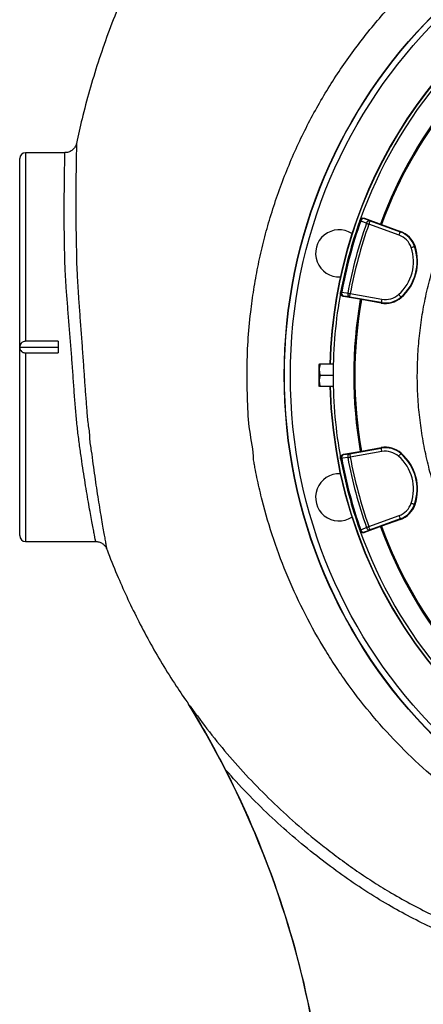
# Model space of a CAD drawing. Header units: millimetres. Extents: x 6131 to 13868, y 1967 to 18291.
# Tile 11 of 40: x 6131 to 7844, y 11931 to 16109. Entities that reach past the tile are written whole.
import ezdxf

# ---------------------------------------------------------------- set-up
doc = ezdxf.new("R2010")
doc.units = ezdxf.units.MM
doc.header["$LTSCALE"] = 5

msp = doc.modelspace()

# ---------------------------------------------------------------- linework, layer by layer
at = {"color": 7, "linetype": 'Continuous', "lineweight": 25}
for p, q in [((6323.1, 15544.7), (6155.8, 15544.7)), ((6130.8, 14719.7), (6130.8, 15519.7)), ((7574.9, 15257.5), (7574.5, 15256.4)), ((7594.1, 15266.5), (7593.7, 15265.4)), ((7594.1, 15266.5), (7666.9, 15240)), ((7618.1, 15255.6), (7746.2, 15208.9)), ((7741.1, 15194.9), (7612.9, 15241.5)), ((7666.9, 15240), (7746.9, 15210.9)), ((7746.9, 15210.9), (7746.2, 15208.9)), ((7809, 15147.4), (7807, 15146.8)), ((7493.2, 14953.1), (7493, 14951.9)), ((7505.4, 14935.6), (7505.1, 14934.4)), ((7581.4, 14921), (7505.1, 14934.4)), ((7665.6, 14908.3), (7531.3, 14932)), ((7533.9, 14946.7), (7668.2, 14923.1)), ((7665.3, 14906.2), (7581.4, 14921)), ((7750.8, 14930.2), (7749.4, 14931.7)), ((7665.3, 14906.2), (7665.6, 14908.3)), ((6130.8, 14719.7), (6293.6, 14719.7)), ((6130.8, 13919.7), (6130.8, 14719.7)), ((6293.6, 14744.4), (6155.8, 14744.4)), ((6293.6, 14744.4), (6293.6, 14695.1)), ((6155.8, 14695.1), (6293.6, 14695.1)), ((7402.5, 14647.2), (7401.1, 14644.7)), ((7401.1, 14644.7), (7401.1, 14554.7)), ((7461.6, 14647.2), (7406.7, 14647.2)), ((7461.1, 14599.7), (7406.7, 14599.7)), ((7401.1, 14554.7), (7402.5, 14552.2)), ((7461.6, 14552.2), (7406.7, 14552.2)), ((7531.3, 14267.5), (7665.6, 14291.1)), ((7581.4, 14278.4), (7665.3, 14293.2)), ((7665.3, 14293.2), (7665.6, 14291.1)), ((7493, 14247.5), (7493.2, 14246.3)), ((7505.1, 14265), (7581.4, 14278.4)), ((7505.1, 14265), (7505.4, 14263.8)), ((7668.2, 14276.4), (7533.9, 14252.7)), ((7750.8, 14269.3), (7749.4, 14267.7)), ((7809, 14052), (7807, 14052.7)), ((7612.9, 13957.9), (7741.1, 14004.6)), ((7666.9, 13959.4), (7594.1, 13932.9)), ((7746.2, 13990.5), (7618.1, 13943.9)), ((7746.9, 13988.5), (7666.9, 13959.4)), ((7746.9, 13988.5), (7746.2, 13990.5)), ((7574.5, 13943.1), (7574.9, 13942)), ((7593.7, 13934), (7594.1, 13932.9)), ((6155.8, 13894.7), (6453.8, 13894.7))]:
    msp.add_line(p, q, dxfattribs=at)
at = {"color": 8, "linetype": 'Continuous', "lineweight": 25}
for p, q in [((6155.8, 15544.7), (6155.8, 14744.4)), ((6155.8, 14695.1), (6155.8, 13894.7))]:
    msp.add_line(p, q, dxfattribs=at)
at = {"color": 7, "linetype": 'Continuous', "lineweight": 25, "flags": 128}
for points in [[(7574.5, 15256.4), (7574.5, 15256.3), (7574.7, 15256.3), (7575.1, 15256.1), (7575.5, 15256), (7576.1, 15255.8), (7576.9, 15255.5), (7577.7, 15255.2), (7578.6, 15254.9)], [(7602.9, 15245), (7583.3, 15253), (7578.6, 15254.9)], [(7593.7, 15265.4), (7605.6, 15260.6), (7618.1, 15255.6)], [(7618.1, 15255.6), (7617.9, 15255.2), (7617.6, 15254.4), (7617.1, 15253), (7616.5, 15251.3), (7615.7, 15249.2), (7614.9, 15246.8), (7613.9, 15244.2), (7612.9, 15241.5)], [(7602.9, 15245), (7604, 15244.7), (7605.1, 15244.3), (7606.3, 15243.9), (7607.5, 15243.4), (7608.8, 15243), (7610.2, 15242.5), (7611.5, 15242), (7612.9, 15241.5)], [(7741.1, 15194.9), (7742, 15197.6), (7743, 15200.1), (7743.9, 15202.5), (7744.6, 15204.7), (7745.3, 15206.4), (7745.7, 15207.7), (7746.1, 15208.6), (7746.2, 15208.9)], [(7792.8, 15141.9), (7795.5, 15142.9), (7798.1, 15143.7), (7800.5, 15144.6), (7802.7, 15145.3), (7804.4, 15145.9), (7805.8, 15146.3), (7806.7, 15146.6), (7807, 15146.8)], [(7493.2, 14953.1), (7493.3, 14953.1), (7493.5, 14953), (7493.8, 14953), (7494.3, 14952.9), (7495, 14952.8), (7495.7, 14952.6), (7496.6, 14952.5), (7497.5, 14952.3)], [(7497.5, 14952.3), (7518.6, 14949.4), (7523.5, 14948.7)], [(7531.3, 14932), (7518.1, 14933.8), (7505.4, 14935.6)], [(7523.5, 14948.7), (7524.6, 14948.5), (7525.8, 14948.2), (7527, 14948), (7528.3, 14947.8), (7529.7, 14947.5), (7531.1, 14947.3), (7532.5, 14947), (7533.9, 14946.7)], [(7531.3, 14932), (7531.4, 14932.3), (7531.6, 14933.2), (7531.8, 14934.6), (7532.1, 14936.5), (7532.5, 14938.7), (7533, 14941.2), (7533.5, 14943.9), (7533.9, 14946.7)], [(7668.2, 14923.1), (7667.7, 14920.2), (7667.3, 14917.5), (7666.8, 14915), (7666.4, 14912.8), (7666.1, 14911), (7665.9, 14909.6), (7665.7, 14908.7), (7665.6, 14908.3)], [(7739.5, 14943), (7741.4, 14940.9), (7743.2, 14938.8), (7744.9, 14936.9), (7746.4, 14935.2), (7747.6, 14933.8), (7748.5, 14932.7), (7749.1, 14932), (7749.4, 14931.7)], [(7668.2, 14276.4), (7667.7, 14279.2), (7667.3, 14281.9), (7666.8, 14284.4), (7666.4, 14286.6), (7666.1, 14288.5), (7665.9, 14289.9), (7665.7, 14290.8), (7665.6, 14291.1)], [(7493.2, 14246.3), (7493.3, 14246.4), (7493.5, 14246.4), (7493.8, 14246.5), (7494.3, 14246.6), (7495, 14246.7), (7495.7, 14246.8), (7496.6, 14247), (7497.5, 14247.1)], [(7523.5, 14250.8), (7502.5, 14247.8), (7497.5, 14247.1)], [(7505.4, 14263.8), (7518.1, 14265.6), (7531.3, 14267.5)], [(7523.5, 14250.8), (7524.6, 14251), (7525.8, 14251.2), (7527, 14251.4), (7528.3, 14251.7), (7529.7, 14251.9), (7531.1, 14252.2), (7532.5, 14252.4), (7533.9, 14252.7)], [(7531.3, 14267.5), (7531.4, 14267.1), (7531.6, 14266.2), (7531.8, 14264.8), (7532.1, 14263), (7532.5, 14260.7), (7533, 14258.2), (7533.5, 14255.5), (7533.9, 14252.7)], [(7739.5, 14256.4), (7741.4, 14258.6), (7743.2, 14260.6), (7744.9, 14262.6), (7746.4, 14264.3), (7747.6, 14265.7), (7748.5, 14266.7), (7749.1, 14267.4), (7749.4, 14267.7)], [(7792.8, 14057.5), (7795.5, 14056.6), (7798.1, 14055.7), (7800.5, 14054.9), (7802.7, 14054.2), (7804.4, 14053.6), (7805.8, 14053.1), (7806.7, 14052.8), (7807, 14052.7)], [(7741.1, 14004.6), (7742, 14001.9), (7743, 13999.3), (7743.9, 13996.9), (7744.6, 13994.8), (7745.3, 13993), (7745.7, 13991.7), (7746.1, 13990.8), (7746.2, 13990.5)], [(7578.6, 13944.6), (7598.3, 13952.5), (7602.9, 13954.4)], [(7602.9, 13954.4), (7604, 13954.8), (7605.1, 13955.1), (7606.3, 13955.6), (7607.5, 13956), (7608.8, 13956.5), (7610.2, 13957), (7611.5, 13957.4), (7612.9, 13957.9)], [(7618.1, 13943.9), (7617.9, 13944.2), (7617.6, 13945.1), (7617.1, 13946.4), (7616.5, 13948.1), (7615.7, 13950.3), (7614.9, 13952.7), (7613.9, 13955.3), (7612.9, 13957.9)], [(7574.5, 13943.1), (7574.5, 13943.1), (7574.7, 13943.2), (7575.1, 13943.3), (7575.5, 13943.5), (7576.1, 13943.7), (7576.9, 13943.9), (7577.7, 13944.2), (7578.6, 13944.6)], [(7618.1, 13943.9), (7605.6, 13938.8), (7593.7, 13934)]]:
    msp.add_lwpolyline(points, dxfattribs=at)
at = {"color": 7, "linetype": 'Continuous', "lineweight": 25}
for radius in [2165, 2163.8, 2138.8]:
    msp.add_circle((9418.6, 14599.7), radius, dxfattribs=at)
for centre, radius, start, end in [((9418.6, 14599.7), 1971.4, 114.3679, 178.6193), ((9418.6, 14599.7), 1970, 114.4169, 178.6184), ((9418.6, 14599.7), 1957.5, 139.6345, 160.3655), ((9418.6, 14599.7), 1870, 140.0802, 159.9198), ((9418.6, 14599.7), 1865, 140.0805, 159.9195), ((6155.8, 15519.7), 25, 90, 180), ((9418.6, 14599.7), 1957.5, 160.4003, 169.5997), ((9418.6, 14599.7), 1953.1, 160.4003, 169.5997), ((7588.6, 15251.3), 15, 69.9824, 160.3832), ((7592.1, 15251.7), 13.8, 83.0898, 166.6162), ((7616.4, 15241.9), 13.8, 83.095, 166.6329), ((7486.7, 15117.4), 100, 56.9998, 273.0002), ((9418.6, 14599.7), 1926.9, 160.4331, 169.5669), ((9418.6, 14599.7), 1916.3, 160.4331, 169.5669), ((7711.8, 15114.5), 100.5, 18.7156, 70), ((7711.8, 15114.5), 102.6, 18.7156, 70), ((7711.8, 15114.5), 85.5, 18.7156, 70), ((7617.1, 15082.4), 185.5, 311.2844, 18.7156), ((7617.1, 15082.4), 200.5, 311.2844, 18.7156), ((7617.1, 15082.4), 202.6, 311.2844, 18.7156), ((9418.6, 14599.7), 1957.5, 169.6345, 180), ((7508, 14950.4), 15, 169.6178, 260.0165), ((7510.8, 14948.3), 13.8, 163.3843, 246.91), ((7536.8, 14944.7), 13.8, 163.3667, 246.9059), ((9418.6, 14599.7), 1870, 170.0802, 189.9198), ((9418.6, 14599.7), 1865, 170.0805, 189.9195), ((7683.1, 15007.3), 102.6, 260, 311.2844), ((7683.1, 15007.3), 100.5, 260, 311.2844), ((7683.1, 15007.3), 85.5, 260, 311.2844), ((9418.6, 14599.7), 1957.5, 180, 190.3655), ((9418.6, 14599.7), 1971.4, 181.3807, 264.4368), ((9418.6, 14599.7), 1970, 181.3816, 264.3878), ((7683.1, 14192.2), 102.6, 48.7156, 100), ((7683.1, 14192.2), 100.5, 48.7156, 100), ((7508, 14249), 15, 99.9835, 190.3822), ((9418.6, 14599.7), 1957.5, 190.4003, 199.5997), ((7510.8, 14251.1), 13.8, 113.09, 196.6157), ((9418.6, 14599.7), 1953.1, 190.4003, 199.5997), ((7536.8, 14254.7), 13.8, 113.0941, 196.6333), ((9418.6, 14599.7), 1926.9, 190.4331, 199.5669), ((9418.6, 14599.7), 1916.3, 190.4331, 199.5669), ((7683.1, 14192.2), 85.5, 48.7156, 100), ((7617.1, 14117), 185.5, 341.2844, 48.7156), ((7617.1, 14117), 200.5, 341.2844, 48.7156), ((7617.1, 14117), 202.6, 341.2844, 48.7156), ((7486.7, 14082.1), 100, 86.9998, 303.0002), ((7711.8, 14084.9), 85.5, 290, 341.2844), ((7711.8, 14084.9), 100.5, 290, 341.2844), ((7711.8, 14084.9), 102.6, 290, 341.2844), ((7616.4, 13957.6), 13.8, 193.3671, 276.905), ((9418.6, 14599.7), 1870, 200.0802, 219.9198), ((9418.6, 14599.7), 1865, 200.0805, 219.9195), ((6155.8, 13919.7), 25, 180, 270), ((7588.6, 13948.1), 15, 199.6168, 290.0176), ((9418.6, 14599.7), 1957.5, 199.6345, 220.3655), ((7592.1, 13947.8), 13.8, 193.3838, 276.9102), ((3442.6, 11105.2), 4000, 10, 31.6633), ((3442.6, 11105.2), 4000.9, 10, 27.0562)]:
    msp.add_arc(centre, radius, start, end, dxfattribs=at)
for points, knots in [([(10023.8, 18288.4), (10013.6, 18288.8), (9957, 18290.7), (9854.7, 18289.2), (9717.9, 18284.4), (9583.6, 18275), (9451, 18261.6), (9319.5, 18244.2), (9188.6, 18222.7), (9058.1, 18197), (8928, 18167.2), (8799, 18132.6), (8671.6, 18093.6), (8545.8, 18050), (8421.1, 18001.7), (8297, 17948.3), (8178, 17891.9), (8063.9, 17832.9), (7954.7, 17771.6), (7845.5, 17705.4), (7737, 17634), (7629.9, 17557.2), (7524.5, 17475.1), (7421.3, 17387.8), (7324.1, 17298.4), (7232.9, 17207.6), (7147.6, 17116.1), (7065, 17020.5), (6985.9, 16921.4), (6911.3, 16820.3), (6841.7, 16718.2), (6777.3, 16615.7), (6717.4, 16512.3), (6659.5, 16403.5), (6604.1, 16289.2), (6551.8, 16169.4), (6504.9, 16049.3), (6463.1, 15929), (6426.6, 15808.7), (6396, 15693.9), (6379.7, 15618.9), (6372.2, 15584.3)], [0, 0, 0, 0, 0.006175, 0.034438, 0.062092, 0.089277, 0.116207, 0.143017, 0.169824, 0.196746, 0.223823, 0.250855, 0.277829, 0.304763, 0.33169, 0.358993, 0.386817, 0.411645, 0.436993, 0.462861, 0.48918, 0.515861, 0.542898, 0.570274, 0.597976, 0.623065, 0.648397, 0.67396, 0.699742, 0.725417, 0.75026, 0.774742, 0.798916, 0.8228, 0.8496, 0.876045, 0.902147, 0.927915, 0.953361, 0.978496, 1, 1, 1, 1]), ([(7123.7, 14241.1), (7123.7, 14241.1), (7123.7, 14282.9), (7103.5, 14365.4), (7098.1, 14491.3), (7094.6, 14617.2), (7099.2, 14743.1), (7109.4, 14858.8), (7123.9, 14964), (7141, 15059.1), (7162, 15153.3), (7187.2, 15247.5), (7216.6, 15341.4), (7250.3, 15434.9), (7288, 15526.9), (7329.2, 15616.3), (7373.7, 15703), (7421.4, 15787), (7472.4, 15869), (7527.4, 15949.5), (7586.3, 16028.4), (7649.1, 16105.5), (7715.1, 16179.8), (7783.6, 16250.5), (7854.3, 16317.6), (7927.1, 16381.2), (8002.4, 16441.6), (8080.9, 16499.4), (8162.6, 16554.4), (8247.3, 16606.3), (8334.2, 16654.6), (8426.2, 16700.7), (8523.5, 16744), (8626, 16784), (8730.4, 16819.1), (8831.9, 16848), (8930.2, 16871.3), (9025.1, 16889.6), (9120.6, 16904), (9217.5, 16914.5), (9315.8, 16920.9), (9415.2, 16923.2), (9514.5, 16921.2), (9612.8, 16915), (9709.7, 16904.8), (9805.3, 16890.7), (9900.2, 16872.7), (9995.1, 16850.5), (10089.9, 16824.1), (10184.4, 16793.4), (10277.5, 16758.6), (10368.2, 16720.3), (10456.2, 16678.6), (10541.7, 16633.7), (10625.2, 16585.3), (10707.4, 16533), (10788.1, 16476.7), (10867, 16416.4), (10943.4, 16352.8), (11016.2, 16286.6), (11085.5, 16218), (11151.3, 16147.3), (11214.2, 16074), (11274.5, 15997.3), (11332, 15917.5), (11386.7, 15834.4), (11437.7, 15749.1), (11484.6, 15662.6), (11527.4, 15574.9), (11566.1, 15486.5), (11601.1, 15396.5), (11632.7, 15304.2), (11660.6, 15209.8), (11684.6, 15113.4), (11704.5, 15016), (11720.1, 14918.8), (11731.4, 14821.9), (11738.7, 14725.4), (11741.9, 14628.8), (11741.1, 14531.2), (11736.1, 14432.8), (11726.8, 14333.7), (11713.2, 14235.1), (11695.7, 14138.2), (11674.3, 14043.2), (11649.3, 13950.2), (11620.5, 13858.3), (11587.6, 13766.7), (11550.5, 13675.9), (11509.1, 13585.8), (11463.9, 13497.5), (11414.4, 13409.6), (11358.9, 13323.1), (11303.1, 13234.7), (11252, 13184.9), (11236.4, 13153.8), (11236.4, 13153.8)], [0, 0, 0, 0, 0, 0.013633, 0.027295, 0.040968, 0.054631, 0.068264, 0.078732, 0.089209, 0.099686, 0.110154, 0.120926, 0.131708, 0.14249, 0.153263, 0.163733, 0.174212, 0.184692, 0.195162, 0.205937, 0.216721, 0.227506, 0.23828, 0.248751, 0.25923, 0.26971, 0.28018, 0.290954, 0.301738, 0.312522, 0.323296, 0.335224, 0.347165, 0.359107, 0.371035, 0.381506, 0.391987, 0.402467, 0.412938, 0.423714, 0.434499, 0.445285, 0.45606, 0.466528, 0.477006, 0.487483, 0.497952, 0.508724, 0.519506, 0.530287, 0.541059, 0.551524, 0.561997, 0.57247, 0.582934, 0.593703, 0.604482, 0.615261, 0.62603, 0.636502, 0.646982, 0.657463, 0.667934, 0.678709, 0.689493, 0.700278, 0.711053, 0.721522, 0.732, 0.742479, 0.752948, 0.763722, 0.774506, 0.78529, 0.796064, 0.806545, 0.817036, 0.827527, 0.838009, 0.848796, 0.859593, 0.87039, 0.881177, 0.891621, 0.902073, 0.912526, 0.92297, 0.933715, 0.94447, 0.955226, 0.965971, 0.977312, 0.988659, 1, 1, 1, 1, 1]), ([(6372, 15584.4), (6372, 15584.3), (6371.6, 15582.1), (6370.2, 15577.8), (6367.5, 15571.3), (6363.5, 15565), (6358.5, 15559.1), (6352.7, 15554.1), (6345.8, 15549.9), (6338.1, 15546.8), (6330.4, 15545), (6325.4, 15544.9), (6323.1, 15544.8)], [0, 0, 0, 0, 0.008073, 0.096506, 0.197134, 0.319688, 0.422482, 0.536518, 0.65514, 0.776467, 0.899272, 1, 1, 1, 1]), ([(6372, 15584.4), (6372, 15583.9), (6372, 15582.8), (6371.8, 15574.1), (6371.5, 15559.9), (6371.1, 15539.8), (6370.7, 15514), (6370.2, 15482.5), (6369.7, 15445.1), (6369.4, 15402.6), (6369.1, 15355.7), (6369.1, 15304.4), (6369.4, 15248.4), (6370.2, 15194.6), (6370.8, 15145.6), (6372.1, 15115.8), (6372.1, 15101.5), (6372.1, 15101.5)], [0, 0, 0, 0, 0.072289, 0.144577, 0.218815, 0.293053, 0.3676, 0.442146, 0.518845, 0.595543, 0.669963, 0.744382, 0.820957, 0.89753, 0.94868, 1, 1, 1, 1, 1]), ([(7574.9, 15257.5), (7575.6, 15259), (7577, 15262.1), (7581, 15265.4), (7585.7, 15267.4), (7590.3, 15267.6), (7593, 15266.9), (7594.1, 15266.5)], [0, 0, 0, 0, 0.21399, 0.427985, 0.641916, 0.855726, 1, 1, 1, 1]), ([(6372.1, 15101.5), (6372.1, 15101.5), (6372.1, 15082.7), (6373.9, 15043.1), (6376.9, 14983.3), (6381.3, 14919.4), (6386.1, 14851.8), (6391.4, 14780.7), (6396.7, 14709.3), (6401.6, 14640.9), (6406.1, 14575.6), (6410.4, 14513.6), (6415.5, 14452.5), (6419.6, 14393.3), (6427.5, 14353.7), (6427.5, 14335.4), (6427.5, 14335.4)], [0, 0, 0, 0, 0, 0.079834, 0.15978, 0.23963, 0.329804, 0.420246, 0.510693, 0.600873, 0.680519, 0.760456, 0.840477, 0.920381, 1, 1, 1, 1, 1]), ([(7505.1, 14934.4), (7503.5, 14934.9), (7500.3, 14935.8), (7496.3, 14939.1), (7493.6, 14943.5), (7492.6, 14948), (7492.9, 14950.8), (7493, 14951.9)], [0, 0, 0, 0, 0.213666, 0.427327, 0.641046, 0.854889, 1, 1, 1, 1]), ([(6155.8, 14744.4), (6153.6, 14744.2), (6149, 14743.8), (6142.4, 14740.9), (6136.1, 14735.8), (6131.6, 14728.3), (6131.1, 14722.5), (6130.8, 14719.7)], [0, 0, 0, 0, 0.143233, 0.285889, 0.482211, 0.749995, 1, 1, 1, 1]), ([(6130.8, 14719.7), (6131.3, 14715.9), (6132.1, 14709.5), (6137.8, 14701.9), (6144.2, 14697.5), (6150.3, 14695.4), (6154.2, 14695.2), (6155.8, 14695.1)], [0, 0, 0, 0, 0.3391908, 0.5747075, 0.7533826, 0.8979065, 1, 1, 1, 1]), ([(7406.7, 14647.2), (7405.5, 14643.1), (7403, 14634.8), (7402.1, 14622.4), (7403.5, 14610.6), (7405.6, 14603.4), (7406.7, 14599.7)], [0, 0, 0, 0, 0.2646034, 0.5349497, 0.7653423, 1, 1, 1, 1]), ([(7402.8, 14647.2), (7402.7, 14647.2), (7402.6, 14647.2), (7404.4, 14647.2), (7406.2, 14647.2), (7406.7, 14647.2)], [0, 0, 0, 0, 0.249752, 0.764222, 1, 1, 1, 1]), ([(7406.7, 14599.7), (7405.5, 14595.6), (7403, 14587.3), (7402.1, 14574.9), (7403.5, 14563.1), (7405.6, 14555.9), (7406.7, 14552.2)], [0, 0, 0, 0, 0.264609, 0.53495, 0.765348, 1, 1, 1, 1]), ([(7406.7, 14552.2), (7406.2, 14552.2), (7404.4, 14552.2), (7402.6, 14552.2), (7402.8, 14552.2), (7402.8, 14552.2)], [0, 0, 0, 0, 0.235775, 0.737397, 1, 1, 1, 1]), ([(7493, 14247.5), (7492.9, 14249.2), (7492.6, 14252.6), (7494.3, 14257.5), (7497.5, 14261.5), (7501.3, 14264), (7504, 14264.7), (7505.1, 14265)], [0, 0, 0, 0, 0.213992, 0.427981, 0.641916, 0.855725, 1, 1, 1, 1]), ([(8959.5, 12395.5), (8956, 12396.1), (8952.4, 12396.7), (8945.2, 12398), (8934.5, 12399.8), (8909.4, 12404.4), (8888, 12408.6), (8845.4, 12417.5), (8788.7, 12430.3), (8732.6, 12445.4), (8690.7, 12457.6), (8676.8, 12461.8), (8649, 12470.5), (8635.2, 12474.9), (8566.3, 12497.9), (8512.2, 12518.3), (8406.2, 12563.2), (8354.2, 12587.7), (8252.2, 12640.6), (8202.3, 12669.1), (8104.5, 12730.1), (8056.6, 12762.6), (7998.1, 12805.9), (7986.5, 12814.7), (7963.4, 12832.5), (7952, 12841.5), (7918, 12868.8), (7895.8, 12887.4), (7830.4, 12944.4), (7788.4, 12983.9), (7707.7, 13065.9), (7668.9, 13108.3), (7594.6, 13196.3), (7559, 13241.7), (7508.1, 13312.2), (7491.6, 13336), (7467.3, 13372.4), (7459.3, 13384.6), (7443.7, 13409.2), (7435.9, 13421.5), (7398, 13483.4), (7369.7, 13533.8), (7317.1, 13636.4), (7292.8, 13688.6), (7248.1, 13794.6), (7227.8, 13848.5), (7191, 13957.9), (7174.6, 14013.5), (7156.7, 14084.1), (7153.2, 14098.3), (7146.6, 14126.7), (7140.2, 14155.1), (7134.4, 14183.7), (7130.2, 14205.2), (7128.2, 14215.9), (7126.2, 14226.7), (7124.9, 14233.9), (7124.3, 14237.5), (7123.7, 14241.1)], [0, 0, 0, 0, 0.003906, 0.003906, 0.007812, 0.015625, 0.03125, 0.03125, 0.0625, 0.09375, 0.09375, 0.109375, 0.109375, 0.125, 0.125, 0.1875, 0.1875, 0.25, 0.25, 0.3125, 0.3125, 0.375, 0.375, 0.390625, 0.390625, 0.40625, 0.40625, 0.4375, 0.4375, 0.5, 0.5, 0.5625, 0.5625, 0.625, 0.625, 0.65625, 0.65625, 0.671875, 0.671875, 0.6875, 0.6875, 0.75, 0.75, 0.8125, 0.8125, 0.875, 0.875, 0.9375, 0.9375, 0.953125, 0.953125, 0.96875, 0.984375, 0.984375, 0.992188, 0.996094, 0.996094, 1, 1, 1, 1]), ([(7594.1, 13932.9), (7592.5, 13932.5), (7589.2, 13931.6), (7584.1, 13932.5), (7579.6, 13934.9), (7576.5, 13938.3), (7575.3, 13940.9), (7574.9, 13942)], [0, 0, 0, 0, 0.213668, 0.427326, 0.641047, 0.854889, 1, 1, 1, 1]), ([(6453.8, 13894.6), (6454.2, 13894.7), (6457.4, 13894.9), (6463.1, 13894), (6470.7, 13892), (6477.5, 13889), (6483.4, 13885.2), (6488.5, 13881), (6492.7, 13876.4), (6496, 13871.8), (6498.5, 13867.4), (6499.9, 13864.3), (6500.5, 13862.7), (6500.5, 13862.5)], [0, 0, 0, 0, 0.019615, 0.156565, 0.286214, 0.409139, 0.525475, 0.635028, 0.737292, 0.831432, 0.916234, 0.990021, 1, 1, 1, 1]), ([(6500.6, 13862.6), (6500.9, 13861.7), (6514, 13825.1), (6542, 13757.8), (6584.8, 13660.1), (6630.5, 13565.7), (6680.5, 13470.7), (6735.3, 13375.6), (6790.9, 13286.4), (6830, 13230.2), (6847.8, 13204.6)], [0, 0, 0, 0, 0.00408, 0.156038, 0.292894, 0.433418, 0.57754, 0.724679, 0.874619, 1, 1, 1, 1]), ([(6854.8, 13195.8), (6854.8, 13195.6), (6854.6, 13195.3), (6853.2, 13196.8), (6850.9, 13199.7), (6848.4, 13203.2), (6847.2, 13205)], [0, 0, 0, 0, 0.24458, 0.490436, 0.74434, 1, 1, 1, 1]), ([(6854.8, 13195.8), (6881.6, 13159.1), (6935.2, 13085.8), (7022, 12980.8), (7114.1, 12879), (7211.7, 12781.2), (7314.6, 12687.6), (7408.5, 12610.1), (7491.5, 12546.9), (7562.3, 12496.3), (7634.9, 12448.1), (7713.4, 12400), (7797.9, 12352.7), (7888.7, 12306.9), (7981.3, 12264.9), (8076.5, 12226.6), (8174.3, 12192), (8274.6, 12161.5), (8376, 12135.4), (8467.3, 12116.1), (8547.8, 12102.1), (8617.4, 12092.2), (8687.4, 12084.1), (8734.2, 12080.5), (8757.7, 12078.7)], [0, 0, 0, 0, 0.059699, 0.119433, 0.179133, 0.240092, 0.301088, 0.362047, 0.400139, 0.43823, 0.476488, 0.514745, 0.55928, 0.603854, 0.648428, 0.692962, 0.73885, 0.784782, 0.830714, 0.876602, 0.907399, 0.938195, 0.969097, 1, 1, 1, 1]), ([(7005.6, 12925.1), (6998, 12939.9), (6982.7, 12969.6), (6955.9, 13019.9), (6928.8, 13068.9), (6904.1, 13112.2), (6887.3, 13141.1), (6876, 13160.2), (6868.5, 13172.9), (6863.4, 13181.3), (6860.1, 13186.9), (6857.7, 13190.9), (6856.1, 13193.5), (6855.2, 13195.1), (6854.9, 13195.7), (6854.8, 13195.8), (6854.8, 13195.8)], [0, 0, 0, 0, 0.157931, 0.315891, 0.540071, 0.69155, 0.793237, 0.861329, 0.90694, 0.937578, 0.958274, 0.972391, 0.986612, 0.992395, 0.99716, 1, 1, 1, 1]), ([(8657.6, 12037.4), (8626.1, 12041.2), (8563.1, 12048.8), (8466.5, 12065.3), (8367.7, 12086), (8267.1, 12111.7), (8167.7, 12141.6), (8068.7, 12176.1), (7970.3, 12215.2), (7872.8, 12259), (7777.2, 12307), (7680.5, 12361), (7583.2, 12421.5), (7485.8, 12488.7), (7387.4, 12562.9), (7288.4, 12644.2), (7189.7, 12733.4), (7094.9, 12826.6), (7035.3, 12892.3), (7005.6, 12925.1)], [0, 0, 0, 0, 0.049583, 0.099165, 0.153186, 0.207255, 0.261325, 0.315346, 0.37101, 0.426727, 0.482445, 0.53811, 0.599735, 0.661397, 0.723035, 0.792241, 0.861518, 0.930795, 1, 1, 1, 1])]:
    msp.add_open_spline(points, degree=3, knots=knots, dxfattribs=at)
at = {"color": 8, "linetype": 'Continuous', "lineweight": 25}
for points, knots in [([(6453.8, 13894.8), (6453.8, 13894.8), (6453.9, 13894.4), (6453.6, 13896.1), (6452.6, 13900.8), (6450.6, 13910.9), (6447.3, 13927.8), (6442.8, 13950.6), (6437.4, 13979), (6431.2, 14012.5), (6424.3, 14051), (6416.8, 14094.7), (6408.9, 14142.7), (6400.8, 14194.2), (6392.6, 14249.1), (6384.3, 14307.9), (6376.2, 14369.6), (6369.8, 14433.6), (6364.5, 14499.7), (6359.6, 14568.1), (6354.8, 14637.1), (6349.7, 14705.7), (6344.4, 14773.8), (6338.7, 14842.2), (6333.1, 14910), (6328.1, 14976.1), (6324.1, 15040.9), (6322, 15104.1), (6321, 15164.6), (6320.2, 15221.4), (6320, 15274.6), (6320, 15324.4), (6320.3, 15369.9), (6320.6, 15410.3), (6321.1, 15445.9), (6321.6, 15476.6), (6322.1, 15501.6), (6322.5, 15520.8), (6322.8, 15534.4), (6323, 15543.1), (6323.1, 15544.2), (6323.1, 15544.7)], [0, 0, 0, 0, 0.001869, 0.02003, 0.03819, 0.064735, 0.091279, 0.118625, 0.145971, 0.172668, 0.199364, 0.226847, 0.254329, 0.280759, 0.30719, 0.334368, 0.361546, 0.388086, 0.414627, 0.441947, 0.469266, 0.495321, 0.521375, 0.548158, 0.57494, 0.60131, 0.627679, 0.654845, 0.682013, 0.708416, 0.734819, 0.761993, 0.789166, 0.815565, 0.841964, 0.86913, 0.896296, 0.921874, 0.947453, 0.973726, 1, 1, 1, 1]), ([(9128.6, 13026.5), (9095.8, 13033.2), (9030.1, 13046.7), (8933.3, 13074.7), (8838.3, 13108.3), (8745.6, 13147.9), (8658.9, 13191.5), (8578, 13238.5), (8502.7, 13288.2), (8430.1, 13342.1), (8360.7, 13399.9), (8294.6, 13461.4), (8232.4, 13526.4), (8174.1, 13594.6), (8119.7, 13666), (8069.3, 13740.4), (8023.1, 13817.5), (7981.2, 13896.9), (7944, 13978.3), (7911.5, 14061.6), (7883.8, 14146.7), (7860.8, 14233.3), (7842.6, 14321.1), (7829.3, 14409.6), (7821, 14498.8), (7817.9, 14588.4), (7819.9, 14678.4), (7827, 14768.2), (7839, 14857.6), (7856, 14945.9), (7877.9, 15033.1), (7904.9, 15118.7), (7933.7, 15196.2), (7955.5, 15244.2), (7964.9, 15264.9)], [0, 0, 0, 0, 0.034545, 0.069193, 0.103876, 0.138525, 0.173072, 0.204021, 0.235067, 0.266164, 0.29726, 0.328307, 0.359256, 0.390035, 0.42091, 0.451833, 0.482756, 0.51363, 0.544408, 0.575106, 0.6059, 0.636742, 0.667585, 0.698378, 0.729075, 0.759936, 0.790896, 0.821906, 0.852916, 0.883877, 0.914739, 0.945595, 0.976547, 1, 1, 1, 1]), ([(6427.5, 14335.4), (6427.5, 14335.4), (6427.5, 14314.4), (6435.7, 14279), (6441.6, 14223.3), (6449.3, 14171.4), (6456.7, 14120.6), (6464.2, 14072.4), (6471.5, 14027.1), (6478.3, 13986.3), (6484.4, 13951), (6489.7, 13921.5), (6494, 13897.7), (6497.4, 13879.6), (6499.4, 13868.9), (6500.3, 13863.9), (6500.7, 13862.1), (6500.6, 13862.5), (6500.6, 13862.6)], [0, 0, 0, 0, 0, 0.068294, 0.136589, 0.206488, 0.276386, 0.352215, 0.428044, 0.506091, 0.584138, 0.659709, 0.73528, 0.813095, 0.890908, 0.941951, 0.992994, 1, 1, 1, 1])]:
    msp.add_open_spline(points, degree=3, knots=knots, dxfattribs=at)

doc.saveas('drawing.dxf')
